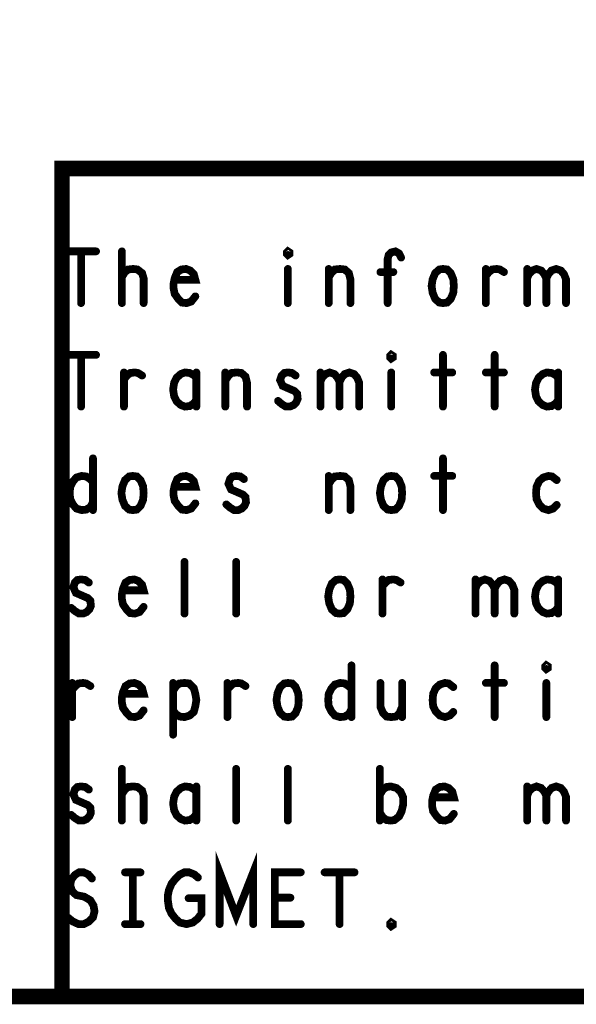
# Model space of a CAD drawing. Extents: x 23.5 to 56.6, y 21.5 to 42.6.
# Tile 10 of 29: x 44.4 to 45.5, y 21.5 to 23.4. Entities that reach past the tile are written whole.
import ezdxf

# ---------------------------------------------------------------- set-up
doc = ezdxf.new("R2010")
doc.units = 0
doc.layers.add('1', color=2, linetype='CONTINUOUS')

msp = doc.modelspace()

# ---------------------------------------------------------------- linework, layer by layer
at = {"layer": '1'}
for points, const_width in [([(23.545, 21.545), (56.545, 21.545), (56.545, 42.545), (23.545, 42.545), (23.545, 21.545)], 0.03), ([(50.345, 23.145), (44.47, 23.145), (44.47, 21.545)], 0.03), ([(44.478, 22.985), (44.536, 22.985)], 0.015), ([(44.507, 22.985), (44.507, 22.885)], 0.015), ([(44.586, 22.885), (44.586, 22.985)], 0.015), ([(44.907, 22.978), (44.905, 22.98), (44.905, 22.983), (44.907, 22.985), (44.91, 22.983), (44.91, 22.98), (44.907, 22.978)], 0.015), ([(45.1, 22.885), (45.1, 22.97), (45.102, 22.978), (45.107, 22.983), (45.115, 22.985), (45.122, 22.981), (45.126, 22.973)], 0.015), ([(44.586, 22.936), (44.592, 22.945), (44.598, 22.95), (44.608, 22.951), (44.616, 22.95), (44.625, 22.943), (44.628, 22.933), (44.628, 22.885)], 0.015), ([(44.688, 22.93), (44.728, 22.93), (44.725, 22.941), (44.718, 22.948), (44.71, 22.951), (44.701, 22.95), (44.693, 22.945), (44.688, 22.933), (44.686, 22.923), (44.686, 22.913), (44.688, 22.903), (44.695, 22.893), (44.702, 22.886), (44.711, 22.885), (44.72, 22.888), (44.728, 22.898)], 0.015), ([(44.907, 22.951), (44.907, 22.885)], 0.015), ([(44.986, 22.935), (44.991, 22.943), (44.998, 22.95), (45.008, 22.951), (45.017, 22.95), (45.025, 22.943), (45.028, 22.931), (45.028, 22.885)], 0.015), ([(44.986, 22.885), (44.986, 22.951)], 0.015), ([(45.111, 22.945), (45.086, 22.945)], 0.015), ([(45.207, 22.885), (45.2, 22.886), (45.192, 22.893), (45.187, 22.905), (45.185, 22.918), (45.187, 22.931), (45.192, 22.943), (45.2, 22.95), (45.207, 22.951), (45.215, 22.95), (45.222, 22.943), (45.227, 22.931), (45.228, 22.918), (45.227, 22.905), (45.222, 22.893), (45.215, 22.886), (45.207, 22.885)], 0.015), ([(45.29, 22.938), (45.296, 22.945), (45.302, 22.95), (45.311, 22.951), (45.317, 22.95), (45.325, 22.945)], 0.015), ([(45.29, 22.885), (45.29, 22.951)], 0.015), ([(45.37, 22.933), (45.373, 22.941), (45.38, 22.948), (45.388, 22.951), (45.397, 22.948), (45.403, 22.941), (45.407, 22.933), (45.407, 22.885)], 0.015), ([(45.37, 22.885), (45.37, 22.951)], 0.015), ([(45.407, 22.933), (45.411, 22.941), (45.417, 22.948), (45.426, 22.951), (45.435, 22.948), (45.441, 22.941), (45.445, 22.931), (45.445, 22.885)], 0.015), ([(45.107, 22.778), (45.105, 22.78), (45.105, 22.783), (45.107, 22.785), (45.11, 22.783), (45.11, 22.78), (45.107, 22.778)], 0.015), ([(44.478, 22.785), (44.536, 22.785)], 0.015), ([(44.507, 22.785), (44.507, 22.685)], 0.015), ([(45.207, 22.785), (45.207, 22.685)], 0.015), ([(45.307, 22.785), (45.307, 22.685)], 0.015), ([(44.59, 22.738), (44.596, 22.745), (44.602, 22.75), (44.611, 22.751), (44.617, 22.75), (44.625, 22.745)], 0.015), ([(44.59, 22.685), (44.59, 22.751)], 0.015), ([(44.73, 22.74), (44.725, 22.746), (44.717, 22.75), (44.708, 22.751), (44.7, 22.748), (44.692, 22.741), (44.687, 22.731), (44.685, 22.718), (44.687, 22.705), (44.692, 22.695), (44.7, 22.688), (44.708, 22.685), (44.717, 22.686), (44.725, 22.691), (44.73, 22.698)], 0.015), ([(44.73, 22.685), (44.73, 22.751)], 0.015), ([(44.786, 22.735), (44.791, 22.743), (44.798, 22.75), (44.808, 22.751), (44.817, 22.75), (44.825, 22.743), (44.828, 22.731), (44.828, 22.685)], 0.015), ([(44.786, 22.685), (44.786, 22.751)], 0.015), ([(44.888, 22.696), (44.895, 22.69), (44.903, 22.685), (44.911, 22.685), (44.918, 22.688), (44.923, 22.693), (44.926, 22.7), (44.925, 22.71), (44.92, 22.715), (44.897, 22.725), (44.892, 22.736), (44.895, 22.745), (44.9, 22.75), (44.907, 22.751), (44.915, 22.75), (44.922, 22.745)], 0.015), ([(44.97, 22.733), (44.973, 22.741), (44.98, 22.748), (44.988, 22.751), (44.997, 22.748), (45.003, 22.741), (45.007, 22.733), (45.007, 22.685)], 0.015), ([(44.97, 22.685), (44.97, 22.751)], 0.015), ([(45.007, 22.733), (45.011, 22.741), (45.017, 22.748), (45.026, 22.751), (45.035, 22.748), (45.041, 22.741), (45.045, 22.731), (45.045, 22.685)], 0.015), ([(45.107, 22.751), (45.107, 22.685)], 0.015), ([(45.19, 22.751), (45.225, 22.751)], 0.015), ([(45.29, 22.751), (45.325, 22.751)], 0.015), ([(45.43, 22.74), (45.425, 22.746), (45.417, 22.75), (45.408, 22.751), (45.4, 22.748), (45.392, 22.741), (45.387, 22.731), (45.385, 22.718), (45.387, 22.705), (45.392, 22.695), (45.4, 22.688), (45.408, 22.685), (45.417, 22.686), (45.425, 22.691), (45.43, 22.698)], 0.015), ([(45.43, 22.685), (45.43, 22.751)], 0.015), ([(44.53, 22.585), (44.53, 22.485)], 0.015), ([(45.207, 22.585), (45.207, 22.485)], 0.015), ([(44.53, 22.5), (44.525, 22.491), (44.517, 22.486), (44.508, 22.485), (44.498, 22.488), (44.491, 22.496), (44.486, 22.506), (44.485, 22.518), (44.486, 22.53), (44.491, 22.54), (44.498, 22.548), (44.508, 22.551), (44.517, 22.55), (44.523, 22.546), (44.53, 22.54)], 0.015), ([(44.607, 22.485), (44.6, 22.486), (44.592, 22.493), (44.587, 22.505), (44.585, 22.518), (44.587, 22.531), (44.592, 22.543), (44.6, 22.55), (44.607, 22.551), (44.615, 22.55), (44.622, 22.543), (44.627, 22.531), (44.628, 22.518), (44.627, 22.505), (44.622, 22.493), (44.615, 22.486), (44.607, 22.485)], 0.015), ([(44.688, 22.53), (44.728, 22.53), (44.725, 22.541), (44.718, 22.548), (44.71, 22.551), (44.701, 22.55), (44.693, 22.545), (44.688, 22.533), (44.686, 22.523), (44.686, 22.513), (44.688, 22.503), (44.695, 22.493), (44.702, 22.486), (44.711, 22.485), (44.72, 22.488), (44.728, 22.498)], 0.015), ([(44.788, 22.496), (44.795, 22.49), (44.803, 22.485), (44.811, 22.485), (44.818, 22.488), (44.823, 22.493), (44.826, 22.5), (44.825, 22.51), (44.82, 22.515), (44.797, 22.525), (44.792, 22.536), (44.795, 22.545), (44.8, 22.55), (44.807, 22.551), (44.815, 22.55), (44.822, 22.545)], 0.015), ([(44.986, 22.535), (44.991, 22.543), (44.998, 22.55), (45.008, 22.551), (45.017, 22.55), (45.025, 22.543), (45.028, 22.531), (45.028, 22.485)], 0.015), ([(44.986, 22.485), (44.986, 22.551)], 0.015), ([(45.107, 22.485), (45.1, 22.486), (45.092, 22.493), (45.087, 22.505), (45.085, 22.518), (45.087, 22.531), (45.092, 22.543), (45.1, 22.55), (45.107, 22.551), (45.115, 22.55), (45.122, 22.543), (45.127, 22.531), (45.128, 22.518), (45.127, 22.505), (45.122, 22.493), (45.115, 22.486), (45.107, 22.485)], 0.015), ([(45.19, 22.551), (45.225, 22.551)], 0.015), ([(45.427, 22.543), (45.418, 22.55), (45.411, 22.551), (45.401, 22.548), (45.393, 22.541), (45.388, 22.53), (45.387, 22.518), (45.388, 22.506), (45.393, 22.496), (45.401, 22.488), (45.411, 22.485), (45.42, 22.488), (45.427, 22.495)], 0.015), ([(44.707, 22.285), (44.707, 22.385)], 0.015), ([(44.807, 22.285), (44.807, 22.385)], 0.015), ([(44.488, 22.296), (44.495, 22.29), (44.503, 22.285), (44.511, 22.285), (44.518, 22.288), (44.523, 22.293), (44.526, 22.3), (44.525, 22.31), (44.52, 22.315), (44.497, 22.325), (44.492, 22.336), (44.495, 22.345), (44.5, 22.35), (44.507, 22.351), (44.515, 22.35), (44.522, 22.345)], 0.015), ([(44.588, 22.33), (44.628, 22.33), (44.625, 22.341), (44.618, 22.348), (44.61, 22.351), (44.601, 22.35), (44.593, 22.345), (44.588, 22.333), (44.586, 22.323), (44.586, 22.313), (44.588, 22.303), (44.595, 22.293), (44.602, 22.286), (44.611, 22.285), (44.62, 22.288), (44.628, 22.298)], 0.015), ([(45.007, 22.285), (45, 22.286), (44.992, 22.293), (44.987, 22.305), (44.985, 22.318), (44.987, 22.331), (44.992, 22.343), (45, 22.35), (45.007, 22.351), (45.015, 22.35), (45.022, 22.343), (45.027, 22.331), (45.028, 22.318), (45.027, 22.305), (45.022, 22.293), (45.015, 22.286), (45.007, 22.285)], 0.015), ([(45.09, 22.338), (45.096, 22.345), (45.102, 22.35), (45.111, 22.351), (45.117, 22.35), (45.125, 22.345)], 0.015), ([(45.09, 22.285), (45.09, 22.351)], 0.015), ([(45.27, 22.333), (45.273, 22.341), (45.28, 22.348), (45.288, 22.351), (45.297, 22.348), (45.303, 22.341), (45.307, 22.333), (45.307, 22.285)], 0.015), ([(45.27, 22.285), (45.27, 22.351)], 0.015), ([(45.307, 22.333), (45.311, 22.341), (45.317, 22.348), (45.326, 22.351), (45.335, 22.348), (45.341, 22.341), (45.345, 22.331), (45.345, 22.285)], 0.015), ([(45.43, 22.34), (45.425, 22.346), (45.417, 22.35), (45.408, 22.351), (45.4, 22.348), (45.392, 22.341), (45.387, 22.331), (45.385, 22.318), (45.387, 22.305), (45.392, 22.295), (45.4, 22.288), (45.408, 22.285), (45.417, 22.286), (45.425, 22.291), (45.43, 22.298)], 0.015), ([(45.43, 22.285), (45.43, 22.351)], 0.015), ([(45.03, 22.185), (45.03, 22.085)], 0.015), ([(45.307, 22.185), (45.307, 22.085)], 0.015), ([(45.407, 22.178), (45.405, 22.18), (45.405, 22.183), (45.407, 22.185), (45.41, 22.183), (45.41, 22.18), (45.407, 22.178)], 0.015), ([(44.49, 22.138), (44.496, 22.145), (44.502, 22.15), (44.511, 22.151), (44.517, 22.15), (44.525, 22.145)], 0.015), ([(44.49, 22.085), (44.49, 22.151)], 0.015), ([(44.588, 22.13), (44.628, 22.13), (44.625, 22.141), (44.618, 22.148), (44.61, 22.151), (44.601, 22.15), (44.593, 22.145), (44.588, 22.133), (44.586, 22.123), (44.586, 22.113), (44.588, 22.103), (44.595, 22.093), (44.602, 22.086), (44.611, 22.085), (44.62, 22.088), (44.628, 22.098)], 0.015), ([(44.685, 22.136), (44.691, 22.145), (44.697, 22.15), (44.707, 22.151), (44.716, 22.15), (44.725, 22.141), (44.728, 22.13), (44.73, 22.118), (44.728, 22.106), (44.725, 22.095), (44.717, 22.088), (44.707, 22.085), (44.698, 22.086), (44.69, 22.091), (44.685, 22.098)], 0.015), ([(44.685, 22.051), (44.685, 22.151)], 0.015), ([(44.79, 22.138), (44.796, 22.145), (44.802, 22.15), (44.811, 22.151), (44.817, 22.15), (44.825, 22.145)], 0.015), ([(44.79, 22.085), (44.79, 22.151)], 0.015), ([(44.907, 22.085), (44.9, 22.086), (44.892, 22.093), (44.887, 22.105), (44.885, 22.118), (44.887, 22.131), (44.892, 22.143), (44.9, 22.15), (44.907, 22.151), (44.915, 22.15), (44.922, 22.143), (44.927, 22.131), (44.928, 22.118), (44.927, 22.105), (44.922, 22.093), (44.915, 22.086), (44.907, 22.085)], 0.015), ([(45.03, 22.1), (45.025, 22.091), (45.017, 22.086), (45.008, 22.085), (44.998, 22.088), (44.991, 22.096), (44.986, 22.106), (44.985, 22.118), (44.986, 22.13), (44.991, 22.14), (44.998, 22.148), (45.008, 22.151), (45.017, 22.15), (45.023, 22.146), (45.03, 22.14)], 0.015), ([(45.086, 22.151), (45.086, 22.105), (45.091, 22.093), (45.098, 22.086), (45.107, 22.085), (45.116, 22.086), (45.123, 22.093), (45.128, 22.105)], 0.015), ([(45.128, 22.085), (45.128, 22.151)], 0.015), ([(45.227, 22.143), (45.218, 22.15), (45.211, 22.151), (45.201, 22.148), (45.193, 22.141), (45.188, 22.13), (45.187, 22.118), (45.188, 22.106), (45.193, 22.096), (45.201, 22.088), (45.211, 22.085), (45.22, 22.088), (45.227, 22.095)], 0.015), ([(45.29, 22.151), (45.325, 22.151)], 0.015), ([(45.407, 22.151), (45.407, 22.085)], 0.015), ([(44.586, 21.885), (44.586, 21.985)], 0.015), ([(44.807, 21.885), (44.807, 21.985)], 0.015), ([(44.907, 21.885), (44.907, 21.985)], 0.015), ([(45.085, 21.885), (45.085, 21.985)], 0.015), ([(44.488, 21.896), (44.495, 21.89), (44.503, 21.885), (44.511, 21.885), (44.518, 21.888), (44.523, 21.893), (44.526, 21.9), (44.525, 21.91), (44.52, 21.915), (44.497, 21.925), (44.492, 21.936), (44.495, 21.945), (44.5, 21.95), (44.507, 21.951), (44.515, 21.95), (44.522, 21.945)], 0.015), ([(44.586, 21.936), (44.592, 21.945), (44.598, 21.95), (44.608, 21.951), (44.616, 21.95), (44.625, 21.943), (44.628, 21.933), (44.628, 21.885)], 0.015), ([(44.73, 21.94), (44.725, 21.946), (44.717, 21.95), (44.708, 21.951), (44.7, 21.948), (44.692, 21.941), (44.687, 21.931), (44.685, 21.918), (44.687, 21.905), (44.692, 21.895), (44.7, 21.888), (44.708, 21.885), (44.717, 21.886), (44.725, 21.891), (44.73, 21.898)], 0.015), ([(44.73, 21.885), (44.73, 21.951)], 0.015), ([(45.085, 21.935), (45.091, 21.945), (45.098, 21.95), (45.106, 21.951), (45.117, 21.948), (45.125, 21.941), (45.13, 21.93), (45.13, 21.916), (45.127, 21.903), (45.122, 21.893), (45.113, 21.886), (45.106, 21.885), (45.098, 21.886), (45.091, 21.891), (45.085, 21.9)], 0.015), ([(45.188, 21.93), (45.228, 21.93), (45.225, 21.941), (45.218, 21.948), (45.21, 21.951), (45.201, 21.95), (45.193, 21.945), (45.188, 21.933), (45.186, 21.923), (45.186, 21.913), (45.188, 21.903), (45.195, 21.893), (45.202, 21.886), (45.211, 21.885), (45.22, 21.888), (45.228, 21.898)], 0.015), ([(45.37, 21.933), (45.373, 21.941), (45.38, 21.948), (45.388, 21.951), (45.397, 21.948), (45.403, 21.941), (45.407, 21.933), (45.407, 21.885)], 0.015), ([(45.37, 21.885), (45.37, 21.951)], 0.015), ([(45.407, 21.933), (45.411, 21.941), (45.417, 21.948), (45.426, 21.951), (45.435, 21.948), (45.441, 21.941), (45.445, 21.931), (45.445, 21.885)], 0.015), ([(44.775, 21.685), (44.775, 21.785), (44.807, 21.701), (44.84, 21.785), (44.84, 21.685)], 0.015), ([(44.481, 21.698), (44.491, 21.69), (44.502, 21.685), (44.512, 21.685), (44.522, 21.69), (44.53, 21.698), (44.533, 21.71), (44.531, 21.721), (44.525, 21.731), (44.513, 21.738), (44.498, 21.741), (44.49, 21.748), (44.486, 21.76), (44.488, 21.771), (44.495, 21.78), (44.503, 21.785), (44.512, 21.785), (44.521, 21.781), (44.528, 21.773)], 0.015), ([(44.592, 21.785), (44.622, 21.785)], 0.015), ([(44.607, 21.785), (44.607, 21.685)], 0.015), ([(44.715, 21.735), (44.74, 21.735), (44.74, 21.705), (44.732, 21.695), (44.723, 21.688), (44.711, 21.685), (44.698, 21.688), (44.69, 21.695), (44.682, 21.705), (44.677, 21.716), (44.675, 21.73), (44.675, 21.741), (44.677, 21.751), (44.682, 21.763), (44.69, 21.773), (44.697, 21.78), (44.707, 21.785), (44.716, 21.785), (44.726, 21.781), (44.733, 21.775)], 0.015), ([(44.932, 21.685), (44.882, 21.685), (44.882, 21.785), (44.932, 21.785)], 0.015), ([(44.978, 21.785), (45.036, 21.785)], 0.015), ([(45.007, 21.785), (45.007, 21.685)], 0.015), ([(44.912, 21.736), (44.882, 21.736)], 0.015), ([(44.592, 21.685), (44.622, 21.685)], 0.015), ([(45.107, 21.681), (45.105, 21.683), (45.105, 21.686), (45.107, 21.688), (45.11, 21.686), (45.11, 21.683), (45.107, 21.681)], 0.015)]:
    msp.add_lwpolyline(points, dxfattribs=dict(at, const_width=const_width))
for points, const_width in [([(44.48175, 22.985, 1), (44.47425, 22.985, 1)], 0.0075), ([(44.51075, 22.985, 1), (44.50325, 22.985, 1)], 0.0075), ([(44.53975, 22.985, 1), (44.53225, 22.985, 1)], 0.0075), ([(44.58975, 22.985, 1), (44.58225, 22.985, 1)], 0.0075), ([(44.91075, 22.978, 1), (44.90325, 22.978, 1)], 0.0075), ([(44.91075, 22.978, 1), (44.90325, 22.978, 1)], 0.0075), ([(45.12975, 22.973, 1), (45.12225, 22.973, 1)], 0.0075), ([(44.91075, 22.951, 1), (44.90325, 22.951, 1)], 0.0075), ([(44.98975, 22.951, 1), (44.98225, 22.951, 1)], 0.0075), ([(45.08975, 22.945, 1), (45.08225, 22.945, 1)], 0.0075), ([(45.11475, 22.945, 1), (45.10725, 22.945, 1)], 0.0075), ([(45.29375, 22.951, 1), (45.28625, 22.951, 1)], 0.0075), ([(45.32875, 22.945, 1), (45.32125, 22.945, 1)], 0.0075), ([(45.37375, 22.951, 1), (45.36625, 22.951, 1)], 0.0075), ([(44.58975, 22.936, 1), (44.58225, 22.936, 1)], 0.0075), ([(44.69175, 22.93, 1), (44.68425, 22.93, 1)], 0.0075), ([(44.98975, 22.935, 1), (44.98225, 22.935, 1)], 0.0075), ([(45.29375, 22.938, 1), (45.28625, 22.938, 1)], 0.0075), ([(45.37375, 22.933, 1), (45.36625, 22.933, 1)], 0.0075), ([(45.41075, 22.933, 1), (45.40325, 22.933, 1)], 0.0075), ([(44.51075, 22.885, 1), (44.50325, 22.885, 1)], 0.0075), ([(44.58975, 22.885, 1), (44.58225, 22.885, 1)], 0.0075), ([(44.63175, 22.885, 1), (44.62425, 22.885, 1)], 0.0075), ([(44.73175, 22.898, 1), (44.72425, 22.898, 1)], 0.0075), ([(44.91075, 22.885, 1), (44.90325, 22.885, 1)], 0.0075), ([(44.98975, 22.885, 1), (44.98225, 22.885, 1)], 0.0075), ([(45.03175, 22.885, 1), (45.02425, 22.885, 1)], 0.0075), ([(45.10375, 22.885, 1), (45.09625, 22.885, 1)], 0.0075), ([(45.21075, 22.885, 1), (45.20325, 22.885, 1)], 0.0075), ([(45.21075, 22.885, 1), (45.20325, 22.885, 1)], 0.0075), ([(45.29375, 22.885, 1), (45.28625, 22.885, 1)], 0.0075), ([(45.37375, 22.885, 1), (45.36625, 22.885, 1)], 0.0075), ([(45.41075, 22.885, 1), (45.40325, 22.885, 1)], 0.0075), ([(45.44875, 22.885, 1), (45.44125, 22.885, 1)], 0.0075), ([(44.48175, 22.785, 1), (44.47425, 22.785, 1)], 0.0075), ([(44.51075, 22.785, 1), (44.50325, 22.785, 1)], 0.0075), ([(44.53975, 22.785, 1), (44.53225, 22.785, 1)], 0.0075), ([(45.11075, 22.778, 1), (45.10325, 22.778, 1)], 0.0075), ([(45.11075, 22.778, 1), (45.10325, 22.778, 1)], 0.0075), ([(45.21075, 22.785, 1), (45.20325, 22.785, 1)], 0.0075), ([(45.31075, 22.785, 1), (45.30325, 22.785, 1)], 0.0075), ([(44.59375, 22.751, 1), (44.58625, 22.751, 1)], 0.0075), ([(44.73375, 22.751, 1), (44.72625, 22.751, 1)], 0.0075), ([(44.78975, 22.751, 1), (44.78225, 22.751, 1)], 0.0075), ([(44.97375, 22.751, 1), (44.96625, 22.751, 1)], 0.0075), ([(45.11075, 22.751, 1), (45.10325, 22.751, 1)], 0.0075), ([(45.19375, 22.751, 1), (45.18625, 22.751, 1)], 0.0075), ([(45.22875, 22.751, 1), (45.22125, 22.751, 1)], 0.0075), ([(45.29375, 22.751, 1), (45.28625, 22.751, 1)], 0.0075), ([(45.32875, 22.751, 1), (45.32125, 22.751, 1)], 0.0075), ([(45.43375, 22.751, 1), (45.42625, 22.751, 1)], 0.0075), ([(44.59375, 22.738, 1), (44.58625, 22.738, 1)], 0.0075), ([(44.62875, 22.745, 1), (44.62125, 22.745, 1)], 0.0075), ([(44.73375, 22.74, 1), (44.72625, 22.74, 1)], 0.0075), ([(44.78975, 22.735, 1), (44.78225, 22.735, 1)], 0.0075), ([(44.92575, 22.745, 1), (44.91825, 22.745, 1)], 0.0075), ([(44.97375, 22.733, 1), (44.96625, 22.733, 1)], 0.0075), ([(45.01075, 22.733, 1), (45.00325, 22.733, 1)], 0.0075), ([(45.43375, 22.74, 1), (45.42625, 22.74, 1)], 0.0075), ([(44.73375, 22.698, 1), (44.72625, 22.698, 1)], 0.0075), ([(44.89175, 22.696, 1), (44.88425, 22.696, 1)], 0.0075), ([(45.43375, 22.698, 1), (45.42625, 22.698, 1)], 0.0075), ([(44.51075, 22.685, 1), (44.50325, 22.685, 1)], 0.0075), ([(44.59375, 22.685, 1), (44.58625, 22.685, 1)], 0.0075), ([(44.73375, 22.685, 1), (44.72625, 22.685, 1)], 0.0075), ([(44.78975, 22.685, 1), (44.78225, 22.685, 1)], 0.0075), ([(44.83175, 22.685, 1), (44.82425, 22.685, 1)], 0.0075), ([(44.97375, 22.685, 1), (44.96625, 22.685, 1)], 0.0075), ([(45.01075, 22.685, 1), (45.00325, 22.685, 1)], 0.0075), ([(45.04875, 22.685, 1), (45.04125, 22.685, 1)], 0.0075), ([(45.11075, 22.685, 1), (45.10325, 22.685, 1)], 0.0075), ([(45.21075, 22.685, 1), (45.20325, 22.685, 1)], 0.0075), ([(45.31075, 22.685, 1), (45.30325, 22.685, 1)], 0.0075), ([(45.43375, 22.685, 1), (45.42625, 22.685, 1)], 0.0075), ([(44.53375, 22.585, 1), (44.52625, 22.585, 1)], 0.0075), ([(45.21075, 22.585, 1), (45.20325, 22.585, 1)], 0.0075), ([(44.53375, 22.54, 1), (44.52625, 22.54, 1)], 0.0075), ([(44.82575, 22.545, 1), (44.81825, 22.545, 1)], 0.0075), ([(44.98975, 22.551, 1), (44.98225, 22.551, 1)], 0.0075), ([(45.19375, 22.551, 1), (45.18625, 22.551, 1)], 0.0075), ([(45.22875, 22.551, 1), (45.22125, 22.551, 1)], 0.0075), ([(45.43075, 22.543, 1), (45.42325, 22.543, 1)], 0.0075), ([(44.69175, 22.53, 1), (44.68425, 22.53, 1)], 0.0075), ([(44.98975, 22.535, 1), (44.98225, 22.535, 1)], 0.0075), ([(44.53375, 22.5, 1), (44.52625, 22.5, 1)], 0.0075), ([(44.53375, 22.485, 1), (44.52625, 22.485, 1)], 0.0075), ([(44.61075, 22.485, 1), (44.60325, 22.485, 1)], 0.0075), ([(44.61075, 22.485, 1), (44.60325, 22.485, 1)], 0.0075), ([(44.73175, 22.498, 1), (44.72425, 22.498, 1)], 0.0075), ([(44.79175, 22.496, 1), (44.78425, 22.496, 1)], 0.0075), ([(44.98975, 22.485, 1), (44.98225, 22.485, 1)], 0.0075), ([(45.03175, 22.485, 1), (45.02425, 22.485, 1)], 0.0075), ([(45.11075, 22.485, 1), (45.10325, 22.485, 1)], 0.0075), ([(45.11075, 22.485, 1), (45.10325, 22.485, 1)], 0.0075), ([(45.21075, 22.485, 1), (45.20325, 22.485, 1)], 0.0075), ([(45.43075, 22.495, 1), (45.42325, 22.495, 1)], 0.0075), ([(44.71075, 22.385, 1), (44.70325, 22.385, 1)], 0.0075), ([(44.81075, 22.385, 1), (44.80325, 22.385, 1)], 0.0075), ([(45.09375, 22.351, 1), (45.08625, 22.351, 1)], 0.0075), ([(45.27375, 22.351, 1), (45.26625, 22.351, 1)], 0.0075), ([(45.43375, 22.351, 1), (45.42625, 22.351, 1)], 0.0075), ([(44.52575, 22.345, 1), (44.51825, 22.345, 1)], 0.0075), ([(44.59175, 22.33, 1), (44.58425, 22.33, 1)], 0.0075), ([(45.09375, 22.338, 1), (45.08625, 22.338, 1)], 0.0075), ([(45.12875, 22.345, 1), (45.12125, 22.345, 1)], 0.0075), ([(45.27375, 22.333, 1), (45.26625, 22.333, 1)], 0.0075), ([(45.31075, 22.333, 1), (45.30325, 22.333, 1)], 0.0075), ([(45.43375, 22.34, 1), (45.42625, 22.34, 1)], 0.0075), ([(44.49175, 22.296, 1), (44.48425, 22.296, 1)], 0.0075), ([(44.63175, 22.298, 1), (44.62425, 22.298, 1)], 0.0075), ([(45.43375, 22.298, 1), (45.42625, 22.298, 1)], 0.0075), ([(44.71075, 22.285, 1), (44.70325, 22.285, 1)], 0.0075), ([(44.81075, 22.285, 1), (44.80325, 22.285, 1)], 0.0075), ([(45.01075, 22.285, 1), (45.00325, 22.285, 1)], 0.0075), ([(45.01075, 22.285, 1), (45.00325, 22.285, 1)], 0.0075), ([(45.09375, 22.285, 1), (45.08625, 22.285, 1)], 0.0075), ([(45.27375, 22.285, 1), (45.26625, 22.285, 1)], 0.0075), ([(45.31075, 22.285, 1), (45.30325, 22.285, 1)], 0.0075), ([(45.34875, 22.285, 1), (45.34125, 22.285, 1)], 0.0075), ([(45.43375, 22.285, 1), (45.42625, 22.285, 1)], 0.0075), ([(45.03375, 22.185, 1), (45.02625, 22.185, 1)], 0.0075), ([(45.31075, 22.185, 1), (45.30325, 22.185, 1)], 0.0075), ([(45.41075, 22.178, 1), (45.40325, 22.178, 1)], 0.0075), ([(45.41075, 22.178, 1), (45.40325, 22.178, 1)], 0.0075), ([(44.49375, 22.151, 1), (44.48625, 22.151, 1)], 0.0075), ([(44.52875, 22.145, 1), (44.52125, 22.145, 1)], 0.0075), ([(44.68875, 22.151, 1), (44.68125, 22.151, 1)], 0.0075), ([(44.79375, 22.151, 1), (44.78625, 22.151, 1)], 0.0075), ([(44.82875, 22.145, 1), (44.82125, 22.145, 1)], 0.0075), ([(45.03375, 22.14, 1), (45.02625, 22.14, 1)], 0.0075), ([(45.08975, 22.151, 1), (45.08225, 22.151, 1)], 0.0075), ([(45.13175, 22.151, 1), (45.12425, 22.151, 1)], 0.0075), ([(45.23075, 22.143, 1), (45.22325, 22.143, 1)], 0.0075), ([(45.29375, 22.151, 1), (45.28625, 22.151, 1)], 0.0075), ([(45.32875, 22.151, 1), (45.32125, 22.151, 1)], 0.0075), ([(45.41075, 22.151, 1), (45.40325, 22.151, 1)], 0.0075), ([(44.49375, 22.138, 1), (44.48625, 22.138, 1)], 0.0075), ([(44.59175, 22.13, 1), (44.58425, 22.13, 1)], 0.0075), ([(44.68875, 22.136, 1), (44.68125, 22.136, 1)], 0.0075), ([(44.79375, 22.138, 1), (44.78625, 22.138, 1)], 0.0075), ([(45.13175, 22.105, 1), (45.12425, 22.105, 1)], 0.0075), ([(44.49375, 22.085, 1), (44.48625, 22.085, 1)], 0.0075), ([(44.63175, 22.098, 1), (44.62425, 22.098, 1)], 0.0075), ([(44.68875, 22.098, 1), (44.68125, 22.098, 1)], 0.0075), ([(44.79375, 22.085, 1), (44.78625, 22.085, 1)], 0.0075), ([(44.91075, 22.085, 1), (44.90325, 22.085, 1)], 0.0075), ([(44.91075, 22.085, 1), (44.90325, 22.085, 1)], 0.0075), ([(45.03375, 22.1, 1), (45.02625, 22.1, 1)], 0.0075), ([(45.03375, 22.085, 1), (45.02625, 22.085, 1)], 0.0075), ([(45.13175, 22.085, 1), (45.12425, 22.085, 1)], 0.0075), ([(45.23075, 22.095, 1), (45.22325, 22.095, 1)], 0.0075), ([(45.31075, 22.085, 1), (45.30325, 22.085, 1)], 0.0075), ([(45.41075, 22.085, 1), (45.40325, 22.085, 1)], 0.0075), ([(44.68875, 22.051, 1), (44.68125, 22.051, 1)], 0.0075), ([(44.58975, 21.985, 1), (44.58225, 21.985, 1)], 0.0075), ([(44.81075, 21.985, 1), (44.80325, 21.985, 1)], 0.0075), ([(44.91075, 21.985, 1), (44.90325, 21.985, 1)], 0.0075), ([(45.08875, 21.985, 1), (45.08125, 21.985, 1)], 0.0075), ([(44.73375, 21.951, 1), (44.72625, 21.951, 1)], 0.0075), ([(45.37375, 21.951, 1), (45.36625, 21.951, 1)], 0.0075), ([(44.52575, 21.945, 1), (44.51825, 21.945, 1)], 0.0075), ([(44.58975, 21.936, 1), (44.58225, 21.936, 1)], 0.0075), ([(44.73375, 21.94, 1), (44.72625, 21.94, 1)], 0.0075), ([(45.08875, 21.935, 1), (45.08125, 21.935, 1)], 0.0075), ([(45.37375, 21.933, 1), (45.36625, 21.933, 1)], 0.0075), ([(45.41075, 21.933, 1), (45.40325, 21.933, 1)], 0.0075), ([(45.19175, 21.93, 1), (45.18425, 21.93, 1)], 0.0075), ([(44.49175, 21.896, 1), (44.48425, 21.896, 1)], 0.0075), ([(44.73375, 21.898, 1), (44.72625, 21.898, 1)], 0.0075), ([(45.08875, 21.9, 1), (45.08125, 21.9, 1)], 0.0075), ([(45.23175, 21.898, 1), (45.22425, 21.898, 1)], 0.0075), ([(44.58975, 21.885, 1), (44.58225, 21.885, 1)], 0.0075), ([(44.63175, 21.885, 1), (44.62425, 21.885, 1)], 0.0075), ([(44.73375, 21.885, 1), (44.72625, 21.885, 1)], 0.0075), ([(44.81075, 21.885, 1), (44.80325, 21.885, 1)], 0.0075), ([(44.91075, 21.885, 1), (44.90325, 21.885, 1)], 0.0075), ([(45.08875, 21.885, 1), (45.08125, 21.885, 1)], 0.0075), ([(45.37375, 21.885, 1), (45.36625, 21.885, 1)], 0.0075), ([(45.41075, 21.885, 1), (45.40325, 21.885, 1)], 0.0075), ([(45.44875, 21.885, 1), (45.44125, 21.885, 1)], 0.0075), ([(44.59575, 21.785, 1), (44.58825, 21.785, 1)], 0.0075), ([(44.61075, 21.785, 1), (44.60325, 21.785, 1)], 0.0075), ([(44.62575, 21.785, 1), (44.61825, 21.785, 1)], 0.0075), ([(44.93575, 21.785, 1), (44.92825, 21.785, 1)], 0.0075), ([(44.98175, 21.785, 1), (44.97425, 21.785, 1)], 0.0075), ([(45.01075, 21.785, 1), (45.00325, 21.785, 1)], 0.0075), ([(45.03975, 21.785, 1), (45.03225, 21.785, 1)], 0.0075), ([(44.53175, 21.773, 1), (44.52425, 21.773, 1)], 0.0075), ([(44.73675, 21.775, 1), (44.72925, 21.775, 1)], 0.0075), ([(44.71875, 21.735, 1), (44.71125, 21.735, 1)], 0.0075), ([(44.88575, 21.736, 1), (44.87825, 21.736, 1)], 0.0075), ([(44.91575, 21.736, 1), (44.90825, 21.736, 1)], 0.0075), ([(44.48475, 21.698, 1), (44.47725, 21.698, 1)], 0.0075), ([(44.59575, 21.685, 1), (44.58825, 21.685, 1)], 0.0075), ([(44.61075, 21.685, 1), (44.60325, 21.685, 1)], 0.0075), ([(44.62575, 21.685, 1), (44.61825, 21.685, 1)], 0.0075), ([(44.77875, 21.685, 1), (44.77125, 21.685, 1)], 0.0075), ([(44.84375, 21.685, 1), (44.83625, 21.685, 1)], 0.0075), ([(44.93575, 21.685, 1), (44.92825, 21.685, 1)], 0.0075), ([(45.01075, 21.685, 1), (45.00325, 21.685, 1)], 0.0075), ([(45.11075, 21.681, 1), (45.10325, 21.681, 1)], 0.0075), ([(45.11075, 21.681, 1), (45.10325, 21.681, 1)], 0.0075), ([(44.4775, 21.545, 1), (44.4625, 21.545, 1)], 0.015)]:
    msp.add_lwpolyline(points, format="xyb", close=True, dxfattribs=dict(at, const_width=const_width))

doc.saveas('drawing.dxf')
